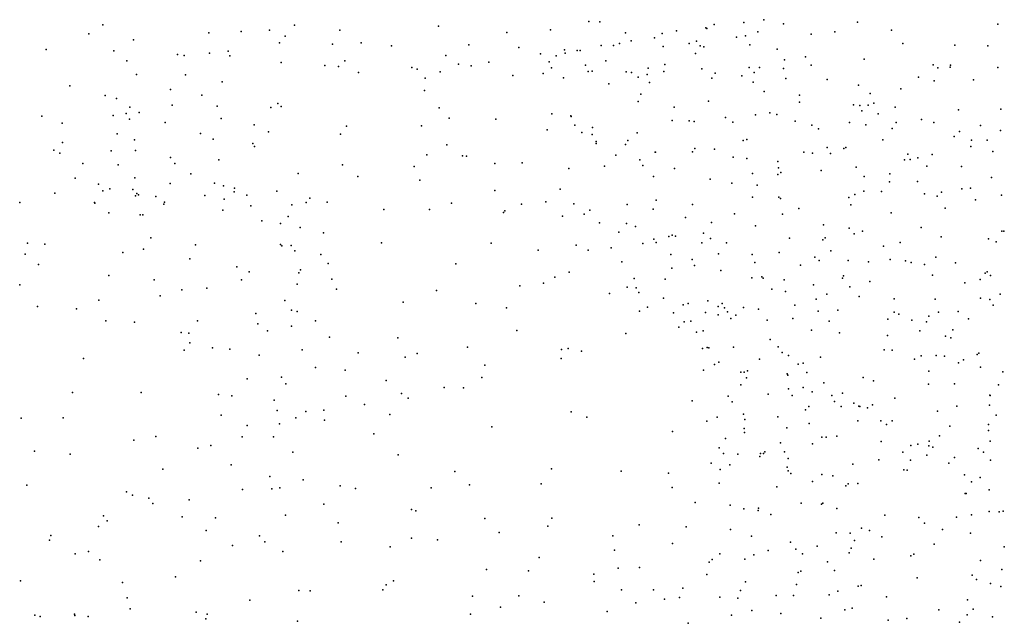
# Model space of a CAD drawing. Header units: metres. Extents: x -25 to 25, y -27.7 to 27.8.
# Tile 151 of 209: x 5.2 to 8, y -10.4 to -8.7. Entities that reach past the tile are written whole.
import ezdxf

# ---------------------------------------------------------------- set-up
doc = ezdxf.new("R2010")
doc.units = ezdxf.units.M

msp = doc.modelspace()

# ---------------------------------------------------------------- linework, layer by layer
for p in [(6.7945, -8.6671, 3.8827), (6.8255, -8.6678, 4.375), (7.2388, -8.6701, 5.4725), (7.2961, -8.6616, 19.3519), (7.3523, -8.6732, 4.9504), (7.5648, -8.6688, -8.8697), (7.9676, -8.6748, 1.9167), (5.3591, -8.7017, -1.9168), (5.3992, -8.6767, 19.7055), (5.7038, -8.6995, -8.2056), (5.7964, -8.6951, -2.1424), (5.8777, -8.6915, -8.9304), (5.9493, -8.6776, 19.9975), (6.0797, -8.6912, -2.3795), (6.3629, -8.6799, -8.0808), (6.559, -8.6985, -10.8712), (6.6843, -8.6909, -19.5385), (6.8989, -8.6993, 4.5864), (7.0043, -8.7014, 5.7872), (7.0456, -8.6933, -7.0176), (7.1299, -8.6845, -7.3844), (7.1329, -8.6868, 4.8351), (7.1542, -8.675, 5.6156), (7.2789, -8.6963, -6.2967), (7.5001, -8.6964, 6.6989), (7.6631, -8.6916, -2.9058), (5.4872, -8.7193, -14.0937), (5.906, -8.728, -8.1011), (5.9221, -8.7091, -15.4332), (6.1403, -8.7277, -12.7114), (6.882, -8.7303, 19.7868), (6.9159, -8.7221, 3.0023), (6.9826, -8.7135, 4.7781), (7.0818, -8.7299, -9.3304), (7.1031, -8.723, -6.8086), (7.218, -8.7122, -17.9009), (7.2434, -8.7077, 5.2931), (7.4319, -8.7034, -9.0407), (7.6948, -8.7297, 2.6419), (5.2364, -8.7472, -1.8195), (5.4306, -8.7506, -14.6242), (5.7053, -8.7576, -15.2983), (5.7589, -8.752, -8.45), (6.0585, -8.7316, -9.1767), (6.2281, -8.7365, -12.4499), (6.4498, -8.7336, -18.7347), (6.5932, -8.7411, -8.3983), (6.7241, -8.7478, -20.2697), (6.7265, -8.7578, -10.7079), (6.7609, -8.7498, 4.0446), (6.7695, -8.7497, -15.3556), (6.8297, -8.7361, 3.6606), (6.8646, -8.7354, 3.3611), (7.0075, -8.7386, -17.9662), (7.0998, -8.759, 5.362), (7.1139, -8.7367, 5.041), (7.1239, -8.7392, -8.3226), (7.2557, -8.7342, -20.8158), (7.3341, -8.7462, -10.1385), (7.8448, -8.7349, 7.108), (7.939, -8.7362, 2.0879), (5.4683, -8.7794, 19.5371), (5.6138, -8.761, -2.0165), (5.6327, -8.7641, -13.3984), (5.7639, -8.7649, 19.8249), (5.9112, -8.7849, -8.6472), (6.0936, -8.7798, -8.8717), (6.3841, -8.7644, -8.3385), (6.507, -8.7832, 20.016), (6.6553, -8.7598, 19.9543), (6.68, -8.7828, -19.9899), (6.7003, -8.765, -18.218), (6.8429, -8.7799, -9.2939), (7.3552, -8.777, -2.7811), (7.4159, -8.7686, -8.5103), (7.5845, -8.775, -5.3485), (6.0365, -8.7928, -8.2559), (6.0758, -8.7956, 19.9859), (6.1327, -8.8129, -2.479), (6.2859, -8.7989, -11.7188), (6.3017, -8.8039, -8.7824), (6.367, -8.811, -9.1306), (6.4197, -8.7892, -9.3494), (6.456, -8.7942, -8.6102), (6.6632, -8.816, -18.8972), (6.6867, -8.7995, -8.6295), (6.7841, -8.7917, -2.7449), (6.7921, -8.8102, -19.2683), (6.8034, -8.8089, 4.5096), (6.9014, -8.811, -8.591), (6.9167, -8.8129, -20.5137), (6.9641, -8.8008, 5.6083), (7.009, -8.8101, -15.2403), (7.0123, -8.7902, -9.1347), (7.1184, -8.8022, 6.0363), (7.1565, -8.8152, -8.9176), (7.2542, -8.799, 6.1481), (7.2685, -8.8132, 2.9045), (7.2841, -8.7986, -6.4814), (7.3525, -8.8014, -10.4147), (7.4318, -8.7916, -9.8873), (7.7819, -8.7915, -14.6735), (7.796, -8.7996, 18.7648), (7.8315, -8.7979, 2.3809), (7.8323, -8.7924, -5.1229), (7.9678, -8.7991, 18.4057), (5.4962, -8.819, -1.8981), (5.6367, -8.8199, 19.645), (5.742, -8.8395, -2.0966), (6.3248, -8.829, 20.0191), (6.5761, -8.8221, -15.4458), (6.7213, -8.828, -18.5297), (6.9354, -8.8262, -8.8375), (6.9616, -8.8189, -18.2223), (6.968, -8.8417, -2.7633), (7.1471, -8.8292, -8.6722), (7.2333, -8.8229, -5.9482), (7.2654, -8.8408, -7.0184), (7.3594, -8.8301, -14.8064), (7.4785, -8.8328, 6.4474), (7.7404, -8.8267, -20.7987), (7.7855, -8.8373, -17.1749), (7.8976, -8.8345, -8.1354), (5.3044, -8.8517, 19.2953), (5.5934, -8.8619, 17.433), (6.3224, -8.8643, -2.599), (6.8511, -8.8456, 4.7161), (7.2971, -8.8674, -6.7581), (7.5678, -8.8494, -10.3453), (7.6891, -8.8604, -9.697), (5.4059, -8.8787, 17.2139), (5.4385, -8.8874, 17.4885), (5.683, -8.8778, 17.1993), (6.9357, -8.8962, -19.1005), (6.9431, -8.8754, 5.0655), (7.1377, -8.895, -2.7624), (7.3991, -8.8783, 6.2978), (7.3991, -8.8984, 2.8422), (7.6011, -8.8729, -14.4838), (7.6117, -8.9008, -9.9037), (5.4772, -8.9123, 19.226), (5.5039, -8.9283, -15.0526), (5.5985, -8.9069, 19.4577), (5.7278, -8.9094, 17.4983), (5.8818, -8.9133, -13.0449), (5.9011, -8.9021, -2.3098), (5.9109, -8.9102, 19.8025), (6.3647, -8.9144, -12.3685), (7.0385, -8.9126, 19.467), (7.3136, -8.9291, -10.5962), (7.5532, -8.9059, -7.2368), (7.5716, -8.9081, -17.4085), (7.5776, -8.9233, 2.7185), (7.5956, -8.9069, 6.8566), (7.6733, -8.913, 18.9329), (7.855, -8.9206, 18.6621), (7.9761, -8.9185, 2.0164), (5.224, -8.9385, 17.3168), (5.4289, -8.9361, -14.8557), (5.4662, -8.9306, -1.7777), (5.476, -8.9468, -14.0797), (5.5784, -8.9568, -13.4874), (5.739, -8.9449, -13.2119), (6.3929, -8.9444, -11.9984), (6.5269, -8.947, 19.8876), (6.6879, -8.932, 19.7873), (6.7427, -8.9377, 4.0804), (6.7433, -8.9391, 4.2355), (7.0328, -8.9504, 2.9174), (7.0824, -8.9522, 5.961), (7.0963, -8.9533, -20.5082), (7.1863, -8.9426, 19.3367), (7.2077, -8.9556, -6.1796), (7.2728, -8.9349, -5.5337), (7.3339, -8.9341, 19.2476), (7.3864, -8.9531, -20.6509), (7.5421, -8.9568, -10.5988), (7.624, -8.9318, -5.2029), (7.6756, -8.957, 8.3905), (7.7491, -8.9482, -10.1843), (7.7842, -8.9565, 2.456), (5.2827, -8.9583, 19.0582), (5.8334, -8.9634, 17.1787), (5.8747, -8.9832, 17.4863), (6.0983, -8.9675, 19.8657), (6.3139, -8.9662, 19.9111), (6.6743, -8.9773, -10.8009), (6.7537, -8.9647, 4.5087), (6.7738, -8.985, 3.843), (6.8044, -8.9705, -2.7585), (7.4337, -8.964, -17.8945), (7.4528, -8.9747, -6.9471), (7.5887, -8.9633, 6.6412), (7.6646, -8.974, 7.0446), (7.8578, -8.9825, -5.0258), (7.9182, -8.9651, 2.1988), (7.9751, -8.9792, -7.7112), (5.4406, -8.9895, 16.9361), (5.4905, -9.006, 17.7322), (5.6796, -8.9877, -2.0222), (5.7156, -9.0044, 17.7555), (6.0817, -8.9897, -15.4806), (6.8034, -8.991, 4.762), (6.8155, -9.0113, 3.4138), (6.9059, -9.0084, -19.7656), (6.9329, -8.9859, 5.2742), (7.2371, -9.0086, 6.0831), (7.2479, -9.0057, -18.4306), (7.6374, -9.006, 8.1402), (7.8426, -8.9964, 6.9283), (7.8927, -9.0077, -7.4632), (7.9374, -9.0075, -10.7663), (5.2583, -9.0356, 17.6128), (5.2836, -9.0143, 16.921), (5.423, -9.0383, -14.5732), (5.4932, -9.0373, -13.8353), (5.8299, -9.017, 17.6428), (5.8345, -9.0259, 19.5878), (6.3866, -9.0209, -11.3986), (6.8152, -9.0172, 3.6031), (6.8991, -9.0197, 5.0074), (6.9844, -9.0416, -20.2543), (6.9853, -9.0419, 5.825), (7.0915, -9.0412, -5.8461), (7.0986, -9.0314, -19.4495), (7.1543, -9.033, -15.0846), (7.4107, -9.0414, 2.778), (7.4776, -9.0282, -17.6656), (7.5262, -9.0315, 19.0493), (7.5319, -9.0281, -14.1449), (7.8904, -9.025, -2.7327), (7.9532, -9.0398, 18.4884), (5.2758, -9.0446, 18.9248), (5.5932, -9.0571, 16.8975), (5.732, -9.0635, 19.3836), (6.3294, -9.0492, -15.4777), (6.4315, -9.0523, -11.8164), (6.4425, -9.0535, -11.1496), (6.8715, -9.0503, -10.7128), (6.9407, -9.0635, 19.4364), (7.2082, -9.056, 2.8334), (7.2472, -9.0599, -18.7436), (7.3367, -9.0682, -14.7106), (7.4356, -9.0446, -5.2722), (7.4872, -9.0451, 6.3594), (7.6997, -9.0641, -2.702), (7.71, -9.0477, 6.8599), (7.7166, -9.0623, -17.2637), (7.7382, -9.058, -10.8308), (7.779, -9.0484, -14.254), (5.3417, -9.0745, 16.7756), (5.4429, -9.0776, 18.8034), (5.6061, -9.0738, 18.92), (6.0874, -9.0782, 19.7346), (6.2928, -9.0829, -2.6324), (6.5245, -9.0738, 19.7297), (6.6029, -9.0723, -15.4078), (6.7369, -9.0888, 19.5436), (6.8391, -9.082, -15.2923), (6.9494, -9.0802, -19.9745), (7.0396, -9.0887, -2.7581), (7.338, -9.0871, 19.1952), (7.461, -9.0945, -2.7072), (7.5609, -9.0845, 2.652), (7.7637, -9.0815, 18.7763), (7.8637, -9.0824, 18.618), (5.32, -9.1161, 17.7903), (5.4911, -9.1154, 16.702), (5.6518, -9.104, 18.7443), (5.9597, -9.1034, 17.3827), (6.131, -9.1119, -12.7466), (6.3095, -9.1223, 19.7168), (6.9798, -9.1116, 2.8558), (7.1418, -9.1189, 19.3053), (7.2635, -9.1026, -2.7326), (7.3367, -9.1061, -6.5492), (7.3454, -9.1005, -18.264), (7.5843, -9.1113, -13.91), (7.6573, -9.1269, -7.0457), (7.6575, -9.1041, 18.8882), (7.737, -9.1261, 2.4773), (7.9494, -9.1141, 6.6796), (5.3872, -9.1339, 16.5672), (5.3994, -9.153, 17.9433), (5.419, -9.147, 16.1826), (5.4857, -9.1491, -14.395), (5.5922, -9.1321, 18.5494), (5.72, -9.1303, 18.2915), (5.7454, -9.1383, 19.0529), (5.7761, -9.1552, 18.8977), (5.7773, -9.1451, 19.2167), (5.8982, -9.1538, 19.4438), (6.5244, -9.1513, -12.3999), (6.7117, -9.1479, -12.2935), (7.2042, -9.1309, -20.3087), (7.2775, -9.1361, -10.7468), (7.5833, -9.1538, 7.9562), (7.6344, -9.1546, 6.6937), (7.8641, -9.1466, 2.3142), (7.8891, -9.1446, -2.6326), (5.262, -9.159, 18.6881), (5.493, -9.1674, 15.8927), (5.4964, -9.1602, 18.4142), (5.5013, -9.1643, -14.0411), (5.5511, -9.1692, -13.533), (5.692, -9.1656, 16.8281), (5.7476, -9.1764, -2.1426), (5.8126, -9.1652, 18.4513), (5.993, -9.1734, -2.4349), (6.9874, -9.1795, 5.0576), (7.2634, -9.1711, -14.0873), (7.3398, -9.171, 6.1704), (7.3442, -9.1748, -13.8437), (7.5399, -9.1717, 8.3774), (7.5576, -9.1634, -20.3065), (7.7575, -9.161, -11.0153), (7.7935, -9.168, 6.6922), (7.8059, -9.1566, -13.8911), (7.9036, -9.1782, -11.2105), (7.9779, -9.1653, -14.3667), (5.1608, -9.1858, 17.7641), (5.3752, -9.1866, -1.5238), (5.3761, -9.1883, 18.5225), (5.5743, -9.1909, -1.7709), (5.5758, -9.185, -15.0832), (5.744, -9.2082, -15.2499), (5.824, -9.1961, -13.0229), (5.9421, -9.1925, 17.1382), (5.9833, -9.1862, 17.5111), (6.0427, -9.185, 19.5186), (6.2061, -9.2066, 19.5617), (6.3364, -9.2059, -12.556), (6.4, -9.1877, 19.581), (6.5534, -9.21, 19.501), (6.6009, -9.1911, -11.0145), (6.6711, -9.1845, -12.0308), (6.7514, -9.1901, 4.4029), (6.7973, -9.2085, 2.9818), (6.9043, -9.1915, 3.789), (6.9785, -9.2056, 19.3399), (7.0918, -9.1923, 5.8671), (7.3964, -9.203, 8.1461), (7.5457, -9.1927, -13.6599), (7.817, -9.202, -20.1704), (5.4163, -9.2158, 18.1752), (5.5063, -9.2212, -14.8726), (5.5143, -9.2217, 16.0445), (5.8553, -9.2388, -2.2767), (5.931, -9.2263, 17.9882), (6.5495, -9.2151, -11.7156), (6.7182, -9.2254, 19.4417), (6.7811, -9.2193, 4.5798), (7.0713, -9.2294, 5.5605), (7.2125, -9.2183, -19.7539), (7.3502, -9.2197, 2.705), (7.6615, -9.216, -5.0724), (5.909, -9.2466, 19.2153), (5.966, -9.2577, 17.811), (6.8249, -9.2444, -2.7605), (6.9017, -9.2463, 2.8675), (6.9275, -9.2554, 3.9534), (7.1458, -9.2433, -6.2931), (7.272, -9.2531, -18.5174), (7.4679, -9.2499, 19.03), (7.5409, -9.2597, -19.9907), (7.5796, -9.2681, 18.9129), (7.7478, -9.2581, 8.3984), (7.9792, -9.2682, 10.7207), (7.9847, -9.268, 18.2059), (5.5375, -9.2871, 16.4547), (6.0324, -9.2733, 19.3249), (6.8805, -9.271, 3.3188), (6.9807, -9.291, 3.6169), (7.0241, -9.2841, 2.7657), (7.0331, -9.2794, -12.4379), (7.0431, -9.2829, -5.9384), (7.1229, -9.274, 19.2741), (7.1429, -9.2895, -14.8602), (7.3704, -9.2883, -10.9304), (7.4655, -9.2934, -19.7138), (7.4723, -9.2873, -2.652), (7.5553, -9.2759, -11.0508), (7.805, -9.2851, -7.2672), (7.9406, -9.2906, 18.3536), (5.183, -9.3025, 18.0507), (5.2327, -9.3061, 18.291), (5.5157, -9.3196, 16.2235), (5.6655, -9.3074, -1.8817), (5.9088, -9.3063, 18.4697), (5.9126, -9.3107, 18.2967), (5.9402, -9.3096, 18.9258), (5.9502, -9.3248, 17.3028), (6.199, -9.3019, -2.571), (6.5133, -9.3025, -2.7182), (6.6482, -9.3233, -11.1985), (6.7573, -9.3081, -11.8641), (6.7926, -9.3231, -12.4632), (6.8579, -9.3158, 4.3258), (6.9494, -9.3034, -12.0277), (6.9869, -9.3007, 4.8538), (7.118, -9.302, 5.2811), (7.1889, -9.3015, -5.4714), (7.6401, -9.311, 7.9344), (7.6879, -9.3005, 6.6497), (7.9629, -9.299, 10.9694), (5.1764, -9.3347, -1.4809), (5.4563, -9.3298, -1.5374), (5.6489, -9.3481, -13.3006), (6.0254, -9.3351, 19.1058), (7.0297, -9.3353, 3.7772), (7.0906, -9.3501, -10.9287), (7.1657, -9.3335, 2.6979), (7.2625, -9.3349, -2.7071), (7.3407, -9.3297, -5.3097), (7.4429, -9.3434, 6.3308), (7.4555, -9.3529, 2.5854), (7.4885, -9.3253, -17.8203), (7.5385, -9.3528, -13.2716), (7.6591, -9.3498, 2.5212), (7.7903, -9.3427, 2.4396), (5.2145, -9.3641, 16.0162), (5.784, -9.3707, -2.1471), (5.9664, -9.3793, 17.4709), (6.0455, -9.3608, -15.3), (6.4124, -9.3621, 19.3225), (6.8883, -9.3564, 4.5886), (7.0326, -9.3747, -2.7568), (7.0974, -9.3671, -14.359), (7.2702, -9.3583, -12.2668), (7.4012, -9.3659, 7.9203), (7.5967, -9.3568, -17.6171), (7.7026, -9.3536, 18.7309), (7.7189, -9.3584, 8.0622), (7.7573, -9.3639, -11.4696), (7.8462, -9.3595, -17.2899), (5.4167, -9.3954, 15.9841), (5.5468, -9.4076, -13.7225), (5.7973, -9.4082, -15.1206), (5.8191, -9.3854, 16.8659), (5.9619, -9.3879, 17.9751), (6.0562, -9.4057, -2.4495), (6.6968, -9.4002, -2.7513), (6.7376, -9.3864, -11.6267), (6.9238, -9.4046, 3.2134), (7.0128, -9.4061, 4.1273), (7.1728, -9.3815, 5.9508), (7.2617, -9.4021, -11.9896), (7.2901, -9.3995, -12.5519), (7.2943, -9.4029, 19.1239), (7.3542, -9.4081, -11.1307), (7.5216, -9.4036, 8.3346), (7.5251, -9.3961, -6.8076), (7.7801, -9.3946, -19.9123), (7.9168, -9.4067, 10.4863), (7.9315, -9.389, 6.4889), (7.9372, -9.3849, 2.3043), (7.9472, -9.3952, -4.9031), (5.1607, -9.4227, 16.2872), (5.6261, -9.4368, -14.4773), (5.6977, -9.4324, 16.6688), (5.9574, -9.4204, 18.702), (6.0703, -9.4347, 18.997), (6.5962, -9.4251, -12.4359), (6.6643, -9.4173, 19.3199), (6.9041, -9.4288, -11.1043), (6.9295, -9.431, 2.8471), (7.3188, -9.4348, -12.8837), (7.4386, -9.4222, 18.9897), (7.543, -9.4282, 18.8738), (7.6005, -9.4126, -2.5199), (7.8733, -9.4168, -2.2044), (5.5641, -9.4535, 16.4908), (6.3566, -9.439, -15.2359), (6.8535, -9.4471, 19.299), (6.9377, -9.4444, -11.6872), (7.0085, -9.4611, 4.3033), (7.3589, -9.4411, 8.0637), (7.4465, -9.4637, -11.6034), (7.4775, -9.4493, -12.24), (7.5699, -9.4555, -5.1207), (7.6704, -9.4621, 6.6225), (7.7876, -9.4631, 10.639), (7.918, -9.4603, -11.8398), (7.9453, -9.4641, 11.0249), (7.9742, -9.4495, 4.7905), (5.2122, -9.4846, 16.4999), (5.3237, -9.491, -1.5346), (5.3879, -9.4663, 16.1225), (5.922, -9.4675, -2.2759), (6.261, -9.4719, 19.1706), (6.4693, -9.4758, -2.6961), (6.5579, -9.488, -15.1034), (6.962, -9.4861, -11.3681), (7.0646, -9.4797, -13.9924), (7.0788, -9.4763, 3.4034), (7.1357, -9.4683, 3.564), (7.1654, -9.4846, -11.6231), (7.1771, -9.4759, 5.4968), (7.1838, -9.4885, 5.2418), (7.2375, -9.487, -18.6992), (7.2807, -9.4926, -13.4489), (7.3853, -9.4808, -6.6477), (7.954, -9.4807, 17.9874), (5.8387, -9.5051, -12.9051), (5.9412, -9.4951, 18.4782), (5.9566, -9.4991, 18.1014), (6.9394, -9.4981, -14.6719), (7.0375, -9.503, 2.7374), (7.1292, -9.5013, -6.2411), (7.165, -9.5089, 5.731), (7.1923, -9.4996, 3.9851), (7.2012, -9.5186, -5.5023), (7.2156, -9.5097, 6.1031), (7.3793, -9.5192, -18.1368), (7.4523, -9.4977, 7.8206), (7.5089, -9.4955, 2.5607), (7.6522, -9.521, -19.6682), (7.6703, -9.501, -6.9535), (7.6834, -9.5064, 8.0313), (7.7701, -9.5125, 18.4975), (7.7973, -9.5011, 10.8126), (7.8542, -9.4988, -2.0434), (7.8837, -9.5196, -7.3023), (5.4077, -9.5259, 16.4488), (5.4905, -9.5298, -1.5712), (5.6709, -9.5261, -1.7831), (5.8446, -9.534, -2.1321), (5.9409, -9.5406, 17.5818), (6.0101, -9.5259, -15.1166), (7.0524, -9.5436, -2.7815), (7.0672, -9.5288, -12.6484), (7.0872, -9.5263, 4.6977), (7.3057, -9.5236, -2.7173), (7.4834, -9.5268, 6.5575), (7.7213, -9.5235, -12.1745), (7.7632, -9.5282, 8.1894), (5.6237, -9.5589, -13.4738), (5.646, -9.5606, -14.0426), (5.872, -9.5542, 17.3872), (6.0501, -9.5724, -12.6545), (6.2463, -9.5741, -12.5104), (6.5877, -9.5534, 19.268), (6.9002, -9.5616, -14.2184), (7.1032, -9.5585, 4.4206), (7.1226, -9.5547, 19.1722), (7.4328, -9.552, 8.2122), (7.5134, -9.5604, -19.5102), (7.6509, -9.5678, -13.2182), (7.7443, -9.5542, -17.5342), (7.8176, -9.5694, -13.5037), (7.833, -9.5747, -1.9107), (7.8386, -9.5517, 18.2767), (5.6489, -9.5891, 16.679), (5.7144, -9.6035, -13.2133), (5.7633, -9.6071, 16.9317), (6.4454, -9.6008, 19.1937), (6.7347, -9.6048, 19.2616), (7.1202, -9.6055, -5.7432), (7.1337, -9.6022, -13.7967), (7.1384, -9.6035, 3.2373), (7.2096, -9.601, 5.4081), (7.3143, -9.5795, 3.8171), (7.3372, -9.6005, 6.3517), (5.3441, -9.6342, 16.7355), (5.6324, -9.6101, -13.7864), (5.8475, -9.6243, -14.6022), (5.9709, -9.6092, 17.9468), (6.1323, -9.6178, -2.4361), (6.2667, -9.6296, -2.5252), (6.3013, -9.619, -14.9914), (6.715, -9.6341, -14.5162), (6.7159, -9.6077, -14.7258), (6.7733, -9.6125, -2.7795), (7.2837, -9.6356, -18.414), (7.3487, -9.6166, 18.9545), (7.3666, -9.6247, 3.6778), (7.4592, -9.6298, -2.6606), (7.6413, -9.609, 6.676), (7.6646, -9.6095, 8.373), (7.7474, -9.6264, -12.3576), (7.7913, -9.6251, 2.4965), (7.8152, -9.6275, 6.5161), (7.9088, -9.6225, 10.3416), (7.9129, -9.6188, -17.3792), (6.0097, -9.6595, 18.8096), (6.496, -9.6526, -14.8056), (7.1543, -9.6509, 3.0842), (7.1673, -9.6439, 5.8418), (7.3946, -9.6499, 7.7654), (7.4096, -9.647, 4.0227), (7.729, -9.6361, -2.3003), (7.8546, -9.6465, 10.9186), (7.8697, -9.6379, 10.5048), (7.9182, -9.6585, 4.9657), (5.8135, -9.6919, 17.3483), (5.9121, -9.6876, -14.3624), (6.0944, -9.6671, -14.8646), (6.4868, -9.6883, -14.5603), (7.1228, -9.667, -6.0223), (7.2304, -9.6728, 2.7718), (7.2403, -9.6728, 5.0601), (7.2467, -9.6888, -13.0246), (7.2492, -9.6687, 4.4332), (7.3628, -9.6777, 7.9398), (7.3648, -9.6816, -19.2994), (7.4194, -9.6739, 18.8295), (7.5811, -9.6879, 8.0157), (7.7695, -9.6699, -5.0128), (7.9818, -9.6722, -12.2074), (5.9246, -9.706, 17.6642), (6.2128, -9.6967, -14.6903), (6.3787, -9.7166, -2.5946), (6.4347, -9.7184, -12.4173), (7.2305, -9.7089, 4.7789), (7.409, -9.717, 6.7279), (7.4685, -9.7032, -6.6939), (7.6106, -9.6975, 8.2483), (7.7688, -9.7078, 18.2497), (7.8436, -9.7067, -7.0385), (7.9695, -9.7092, 17.6111), (5.3125, -9.7311, 16.9352), (5.5091, -9.7314, -1.7303), (5.7313, -9.7367, -1.9523), (5.7696, -9.7412, 17.2034), (6.0971, -9.7415, 19.0174), (6.2569, -9.7342, -14.4367), (6.2753, -9.7479, 19.0865), (7.1935, -9.7423, 5.5733), (7.309, -9.7358, -2.7907), (7.3672, -9.7209, 3.142), (7.3775, -9.7399, 2.9487), (7.4346, -9.7296, 4.2844), (7.4914, -9.7404, 18.6806), (7.5223, -9.7331, 7.8355), (7.6718, -9.7476, -12.8341), (7.9446, -9.739, 4.7554), (7.9457, -9.74, 10.2323), (5.8913, -9.7531, -2.1037), (6.1504, -9.7659, -12.5676), (7.0904, -9.7556, 19.0636), (7.205, -9.7582, 6.2935), (7.4256, -9.7716, 7.5485), (7.499, -9.7574, -5.2166), (7.5179, -9.7715, 6.8473), (7.5547, -9.7623, 3.958), (7.5692, -9.7704, 3.7038), (7.5717, -9.7713, 3.4843), (7.5936, -9.7755, -19.5508), (7.6082, -9.7663, 2.6296), (7.85, -9.7703, -17.5389), (7.9442, -9.7676, 10.4579), (5.1651, -9.8049, 17.1305), (5.285, -9.8044, -1.9186), (5.7385, -9.7959, -13.4019), (5.8992, -9.7832, 18.6239), (5.9529, -9.8042, 18.9527), (5.9816, -9.7858, 18.2395), (6.0335, -9.7822, -2.2423), (6.2232, -9.7949, -2.4278), (6.7431, -9.7869, -14.1106), (6.7883, -9.8021, -12.4742), (7.162, -9.8023, 6.1455), (7.238, -9.7936, -13.3516), (7.3369, -9.801, 4.602), (7.4159, -9.7812, 7.0579), (7.7943, -9.785, 18.0802), (7.9631, -9.7962, -13.5265), (5.8132, -9.8264, 18.7723), (5.9064, -9.8216, 18.4721), (6.0357, -9.8108, -14.1688), (6.5152, -9.8302, -14.1872), (7.1326, -9.8138, -12.8155), (7.242, -9.8091, -6.3644), (7.3626, -9.8328, 18.7417), (7.4267, -9.8199, 7.2838), (7.5657, -9.813, 2.8533), (7.6321, -9.8122, 6.742), (7.648, -9.8228, -2.5562), (7.6643, -9.813, 3.3095), (7.8303, -9.8277, -1.9897), (7.9414, -9.8231, 5.0072), (5.5515, -9.8578, -1.9354), (5.7989, -9.8581, 18.9702), (5.8888, -9.8588, 17.6573), (6.177, -9.8498, 19.1533), (7.0337, -9.8433, -13.8018), (7.2398, -9.8344, 18.8864), (7.2404, -9.8463, 6.4907), (7.4631, -9.8595, -2.7618), (7.4752, -9.8596, -18.06), (7.5056, -9.8564, 4.3906), (7.8007, -9.8552, 3.0592), (7.9413, -9.8408, 10.7451), (5.4879, -9.868, 16.9516), (5.7088, -9.8838, 17.0503), (7.1685, -9.8897, 5.6844), (7.1867, -9.8634, -6.1373), (7.3444, -9.8758, 6.9197), (7.4361, -9.8782, -19.3513), (7.6327, -9.8723, 4.1537), (7.7181, -9.8831, 2.731), (7.7378, -9.8797, -5.0516), (7.7696, -9.8844, -13.0879), (7.7711, -9.871, -19.7382), (7.7817, -9.8884, 3.5314), (7.9456, -9.8713, 2.4522), (5.2033, -9.8998, -2.3348), (5.306, -9.9083, -2.1845), (5.6715, -9.8908, 18.8715), (5.945, -9.9029, 19.1742), (6.2466, -9.9106, -14.0937), (7.1801, -9.9061, -13.0491), (7.2218, -9.9085, -5.7471), (7.2845, -9.9151, -18.5945), (7.2871, -9.9062, 5.1779), (7.295, -9.9067, -19.0552), (7.2995, -9.9018, 6.755), (7.356, -9.9013, 7.8365), (7.695, -9.903, 3.9873), (7.7643, -9.9107, -2.3989), (7.8431, -9.9174, 17.7392), (7.9115, -9.8924, -12.4902), (7.9263, -9.903, -1.8799), (5.7677, -9.9385, 17.3811), (7.1452, -9.934, 6.3233), (7.1986, -9.9386, 5.4901), (7.3628, -9.9458, 18.5883), (7.3659, -9.9206, -5.4081), (7.5519, -9.937, 6.808), (7.6261, -9.9242, 18.2368), (7.7169, -9.9252, 6.5648), (7.8272, -9.9341, -2.1197), (7.9467, -9.9259, 3.0727), (5.5717, -9.9513, 18.7035), (5.8788, -9.972, -13.1249), (6.4098, -9.9577, 19.2259), (6.6871, -9.9508, 19.1443), (6.8872, -9.9569, -2.8867), (7.0224, -9.9625, 18.9152), (7.1711, -9.9519, 18.7943), (7.3658, -9.9557, 4.8229), (7.3733, -9.9639, -2.8633), (7.4625, -9.9669, 18.4319), (7.4942, -9.9705, 7.0214), (7.6981, -9.9533, 18.0308), (7.7073, -9.9539, -6.8706), (7.8721, -9.9672, 2.727), (5.1808, -9.9972, -2.4573), (5.9746, -9.9823, 17.9642), (6.0804, -9.9991, 19.3168), (6.4517, -9.9967, -2.6182), (6.6577, -9.9938, -13.9596), (7.168, -9.9912, 6.517), (7.3339, -10.0024, 5.0357), (7.4357, -9.9863, -6.7054), (7.5315, -9.9995, 7.5202), (7.5382, -9.9937, 4.5217), (7.5665, -9.9925, -2.7356), (7.8926, -9.988, 17.5904), (7.9175, -9.9749, -13.268), (5.4671, -10.0168, 17.1828), (5.4847, -10.0261, 18.8426), (5.7999, -10.0097, 18.2992), (5.8839, -10.0073, -13.559), (5.9077, -10.0048, -2.1508), (6.1243, -10.0065, -2.283), (6.3411, -10.0053, -2.4967), (7.0332, -10.0039, -12.8153), (7.8739, -10.0213, -12.9511), (7.877, -10.0214, 6.3666), (7.943, -10.0109, -12.6666), (5.5312, -10.0343, 18.4944), (5.5427, -10.0495, 19.0466), (5.6472, -10.0391, 18.3773), (6.0332, -10.0516, -12.9134), (7.0992, -10.047, -13.4077), (7.1994, -10.0545, -6.3807), (7.403, -10.0493, -19.1862), (7.4614, -10.0519, 7.7649), (7.4657, -10.0493, -18.1925), (5.4011, -10.0853, 18.5915), (5.9237, -10.083, 19.369), (6.2849, -10.0675, -12.6463), (6.2974, -10.0712, -13.9015), (7.2393, -10.0649, 7.6122), (7.2798, -10.0695, 18.5004), (7.2809, -10.0636, 7.1362), (7.3167, -10.0812, -18.7404), (7.5053, -10.0638, -5.2485), (7.6434, -10.0833, 6.5997), (7.8923, -10.0824, -17.7365), (7.9434, -10.0727, 3.7333), (7.9715, -10.0741, -1.9315), (7.9827, -10.0721, 9.8684), (5.3867, -10.1155, 18.9525), (5.4116, -10.0995, 17.3605), (5.6269, -10.0883, 17.264), (5.7225, -10.0906, -2.1333), (6.0743, -10.1057, -13.6797), (6.4957, -10.0933, 19.2963), (6.6767, -10.1144, -12.6212), (6.6875, -10.0921, -2.7889), (6.9381, -10.1106, 18.787), (7.7412, -10.0897, -2.5626), (7.7571, -10.1065, 6.4164), (7.849, -10.0894, -2.1697), (5.2501, -10.1416, -2.4718), (5.6959, -10.1273, 19.2957), (5.8493, -10.1428, 18.1482), (6.537, -10.133, -13.8578), (6.8625, -10.1427, -12.7621), (7.0734, -10.1172, 18.6465), (7.2005, -10.1242, 6.7934), (7.261, -10.1438, 6.9492), (7.5043, -10.1344, -2.8138), (7.544, -10.1351, 6.7199), (7.5765, -10.121, -19.4502), (7.5993, -10.1277, 17.961), (7.8088, -10.1247, -2.3911), (7.8897, -10.1347, 3.9093), (5.2466, -10.1547, 18.7274), (5.771, -10.1701, 17.473), (5.8642, -10.1601, -2.2052), (6.0833, -10.1601, 19.4504), (6.2851, -10.1489, -2.4025), (6.36, -10.1537, 19.4143), (7.0343, -10.165, 6.2697), (7.373, -10.1606, -18.9722), (7.5567, -10.1561, 4.5981), (7.6351, -10.1459, 4.4632), (7.7854, -10.1667, 4.1988), (5.3201, -10.1938, 17.5068), (5.3577, -10.1878, 18.418), (5.9158, -10.1875, 17.705), (6.2239, -10.1741, -12.8261), (6.8678, -10.184, -13.6103), (7.1699, -10.1945, 5.4963), (7.2673, -10.1971, 5.2723), (7.3088, -10.1843, 18.2961), (7.3884, -10.1805, 4.9281), (7.4072, -10.1939, 7.7134), (7.4497, -10.1727, 4.7655), (7.5415, -10.1918, 7.3029), (7.5471, -10.1776, 7.6323), (7.7181, -10.2, 17.6858), (7.727, -10.1955, -6.9716), (7.9864, -10.1737, 1.1558), (5.3911, -10.2114, 19.1296), (5.6799, -10.2144, 18.1706), (6.6517, -10.2052, 19.2551), (7.1398, -10.2184, 18.3888), (7.148, -10.2106, -5.8286), (7.2419, -10.21, 7.2409), (7.4793, -10.2169, 7.0996), (7.612, -10.2097, 17.8274), (7.9177, -10.2134, 6.1952), (6.5002, -10.2393, -2.6109), (6.6211, -10.2428, -13.6778), (6.8086, -10.2524, -2.8436), (6.8787, -10.2355, -13.0441), (6.9397, -10.2334, 18.5592), (7.1323, -10.2534, 6.5974), (7.3952, -10.2478, -18.5456), (7.4023, -10.2438, 18.0968), (7.4991, -10.2418, -6.8861), (7.8938, -10.2552, -2.205), (7.9797, -10.2394, -2.052), (5.1627, -10.2715, 17.5771), (5.4558, -10.2762, -2.2978), (5.6077, -10.2606, 17.4846), (6.2124, -10.2836, -13.2799), (6.2338, -10.2714, -13.0491), (6.8089, -10.2734, 19.0721), (7.2436, -10.275, -6.6734), (7.39, -10.2823, -2.8798), (7.5752, -10.2855, 7.4232), (7.7362, -10.2627, -19.6531), (7.9066, -10.2683, -1.6593), (7.9472, -10.2794, 1.4225), (5.9615, -10.2996, 17.9489), (5.9944, -10.3004, 19.5158), (6.2026, -10.2976, -2.3412), (6.8874, -10.2975, 18.7116), (6.9794, -10.2975, 6.1822), (7.0634, -10.2923, -2.9163), (7.2289, -10.2993, -2.9167), (7.3312, -10.3137, 5.164), (7.3814, -10.3138, 5.0074), (7.4841, -10.3118, 17.8747), (7.5084, -10.3011, 6.629), (7.5668, -10.2875, -2.762), (7.976, -10.288, 9.8527), (5.4693, -10.3208, 19.2874), (5.8207, -10.3275, 19.473), (6.4603, -10.3153, -13.5025), (6.5929, -10.3147, 19.3823), (6.6661, -10.3333, -13.361), (6.9294, -10.335, 18.364), (7.0109, -10.3248, 5.8393), (7.0541, -10.3194, -6.2958), (7.1704, -10.3189, 18.2282), (7.2219, -10.3217, -5.6253), (7.648, -10.3172, -18.0593), (7.8807, -10.3259, 4.1179), (5.2044, -10.3701, 18.2037), (5.3179, -10.3674, 17.6812), (5.4781, -10.3519, 17.6301), (5.6671, -10.3614, 19.4367), (5.6992, -10.367, -2.2374), (6.4545, -10.3678, 19.4871), (6.541, -10.3474, -13.128), (6.8469, -10.3593, 18.5665), (7.2618, -10.3569, 7.3307), (7.3446, -10.3653, 6.9778), (7.5291, -10.3546, -19.2195), (7.55, -10.3503, 4.6811), (7.7988, -10.3553, -5.0635), (7.8799, -10.3697, -19.8558), (7.8969, -10.3534, -7.0864), (5.2192, -10.3742, -2.5293), (5.3189, -10.3709, 19.2348), (5.3571, -10.3736, 18.1483), (5.6946, -10.3811, 18.0739), (5.958, -10.3879, -2.2813), (7.0788, -10.3936, 6.42), (7.2036, -10.3704, 6.782), (7.4598, -10.3792, 7.1483), (7.6527, -10.3845, 17.5731), (7.7066, -10.3798, 6.2762), (7.8574, -10.3902, 6.0968), (7.9529, -10.3752, 1.244)]:
    msp.add_point(p)

doc.saveas('drawing.dxf')
